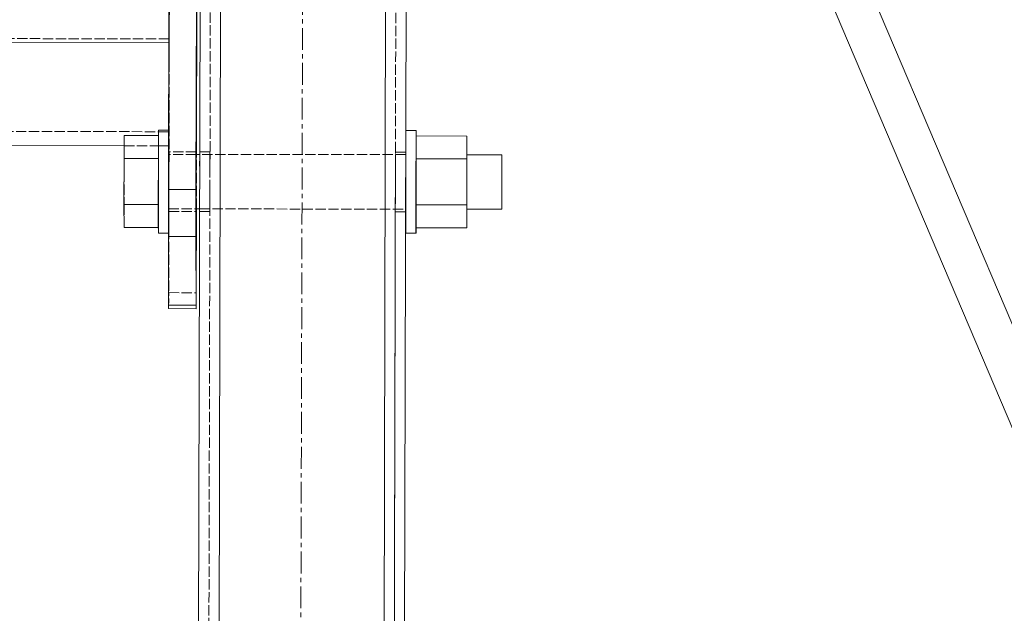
# Model space of a CAD drawing. Header units: millimetres. Extents: x -15129 to 9171, y -18789 to 5877.
# Tile 157 of 256: x -1201 to -915, y -15179 to -15006. Entities that reach past the tile are written whole.
import ezdxf

# ---------------------------------------------------------------- set-up
doc = ezdxf.new("R2010")
doc.units = ezdxf.units.MM
doc.linetypes.add('ACAD_ISO02W100', pattern=[15, 12, -3])
doc.linetypes.add('CENTER', pattern=[50.8, 31.75, -6.35, 6.35, -6.35])
for name, color, linetype in [('AS_Belki', 145, 'Continuous'), ('AS_Blachy', 30, 'Continuous'), ('AS_Sruby', 9, 'Continuous')]:
    doc.layers.add(name, color=color, linetype=linetype)

msp = doc.modelspace()

# ---------------------------------------------------------------- linework, layer by layer
at = {"color": 5, "linetype": 'CENTER', "lineweight": 13, "ltscale": 0.2}
msp.add_line((-1118.09, -14663.04), (-1126.5, -17744.35, 38010), dxfattribs=at)
at = {"layer": 'AS_Belki', "color": 145, "linetype": 'Continuous', "lineweight": 13, "ltscale": 0.25}
for p, q in [((-1142.32, -14758.2), (-1147, -16827.95)), ((-1099, -16828.06), (-1094.32, -14758.31)), ((-1152.99, -16821.93), (-1148.33, -14764.19)), ((-1088.33, -14764.32), (-1092.66, -16678.61)), ((-631.12, -15756.79), (-975.05, -14947.22)), ((-986.31, -14950.81), (-637.55, -15771.74)), ((-1157.96, -15012.76), (-2139.89, -15010.54)), ((-2126.96, -15040.57), (-1170.99, -15042.73))]:
    msp.add_line(p, q, dxfattribs=at)
at = {"layer": 'AS_Belki', "color": 84, "linetype": 'ACAD_ISO02W100', "lineweight": 13, "ltscale": 0.25}
for p, q in [((-1149.99, -16821.94), (-1145.33, -14764.19)), ((-1095.99, -16822.06), (-1091.33, -14764.31)), ((-1157.78, -14960.8), (-1157.95, -15038.66)), ((-1157.89, -15011.66), (-2139.89, -15009.44)), ((-1157.96, -15040.57), (-1157.89, -15011.66)), ((-1157.9, -15012.76), (-1157.96, -15012.76)), ((-2139.95, -15036.44), (-1160.98, -15038.66)), ((-1160.98, -15038.66), (-1158.02, -15038.66)), ((-1158.02, -15038.66), (-1157.96, -15038.66)), ((-1157.96, -15038.66), (-1157.95, -15038.66)), ((-1157.96, -15040.57), (-1157.95, -15038.66)), ((-1157.96, -15042.76), (-1157.96, -15040.57)), ((-1157.96, -15042.76), (-1157.96, -15040.57)), ((-1170.99, -15042.73), (-1161, -15042.75)), ((-1161, -15042.75), (-1160.97, -15042.75)), ((-1160.97, -15042.75), (-1157.96, -15042.76)), ((-1148.98, -15048.7), (-1148.97, -15044.51)), ((-1145.97, -15044.51), (-1148.97, -15044.51)), ((-1148.97, -15045.27), (-1148.97, -15045.41)), ((-1145.97, -15045.27), (-1146, -15061.14)), ((-1145.98, -15050.87), (-1145.97, -15045.41)), ((-1145.97, -15044.51), (-1145.97, -15045.27)), ((-1145.97, -15045.41), (-1145.97, -15045.27)), ((-1092, -15061.2), (-1091.97, -15045.33)), ((-1091.98, -15048.76), (-1091.97, -15044.57)), ((-1088.97, -15044.57), (-1091.97, -15044.57)), ((-1091.97, -15045.33), (-1091.97, -15045.47)), ((-1088.98, -15048.77), (-1088.97, -15044.57)), ((-1088.97, -15045.34), (-1088.97, -15044.57)), ((-1088.97, -15045.47), (-1088.97, -15045.34)), ((-1089, -15057.77), (-1088.99, -15052.98)), ((-1088.99, -15052.98), (-1088.98, -15050.94)), ((-1145.99, -15055.53), (-1146, -15061)), ((-1092, -15061.06), (-1091.99, -15055.59)), ((-1149, -15061.13), (-1149, -15057.7)), ((-1146, -15057.7), (-1146, -15061.14)), ((-1092, -15057.77), (-1092, -15061.2)), ((-1089, -15061.2), (-1089, -15057.77)), ((-1149.01, -15061.89), (-1149, -15061)), ((-1146, -15061.14), (-1146.01, -15061.9)), ((-1094.2, -16031.84), (-1092, -15061.2)), ((-1149.01, -15061.89), (-1146.01, -15061.9)), ((-1092.01, -15061.96), (-1089.01, -15061.96))]:
    msp.add_line(p, q, dxfattribs=at)
at = {"layer": 'AS_Blachy', "color": 145, "linetype": 'Continuous', "lineweight": 13, "ltscale": 0.25}
for p, q in [((-1157.75, -14916.95), (-1158.06, -15055.51)), ((-1149.75, -14916.96), (-1150.06, -15055.52)), ((-1149.9, -15045.27), (-1149.7, -14957.21)), ((-1150, -15048.7), (-1149.98, -15044.51)), ((-1149.98, -15044.51), (-1149.97, -15044.95)), ((-1150.01, -15055.53), (-1150, -15048.7)), ((-1158.06, -15055.51), (-1158.07, -15063.1)), ((-1158.06, -15055.51), (-1150.06, -15055.52)), ((-1150.06, -15055.53), (-1150.07, -15063.11)), ((-1150.01, -15060.99), (-1150.01, -15055.53)), ((-1149.99, -15061.89), (-1150.01, -15060.99)), ((-1149.99, -15085.52), (-1149.94, -15061.13)), ((-1149.99, -15061.5), (-1149.99, -15061.89)), ((-1158.07, -15063.1), (-1158.07, -15069.17)), ((-1150.07, -15063.11), (-1150.07, -15069.18)), ((-1150.07, -15069.18), (-1158.07, -15069.17)), ((-1158.07, -15069.17), (-1158.02, -15089.17)), ((-1150.07, -15069.18), (-1150.02, -15089.18)), ((-1150.01, -15090.18), (-1149.99, -15085.52)), ((-1158.02, -15089.17), (-1158.01, -15090.17)), ((-1158.02, -15089.17), (-1150.02, -15089.18)), ((-1158.01, -15090.17), (-1150.01, -15090.18)), ((-1150.02, -15089.18), (-1150.01, -15090.18))]:
    msp.add_line(p, q, dxfattribs=at)
at = {"layer": 'AS_Blachy', "color": 84, "linetype": 'ACAD_ISO02W100', "lineweight": 13, "ltscale": 0.25}
for p, q in [((-1157.68, -14946.95), (-1157.99, -15085.51)), ((-1158, -15048.69), (-1157.98, -15044.5)), ((-1157.98, -15044.5), (-1157.97, -15044.94)), ((-1149.98, -15044.51), (-1157.98, -15044.5)), ((-1157.97, -15044.94), (-1157.97, -15045.4)), ((-1157.97, -15045.4), (-1157.97, -15050.86)), ((-1149.97, -15044.95), (-1149.97, -15045.4)), ((-1149.97, -15045.4), (-1149.97, -15050.87)), ((-1149.94, -15061.13), (-1149.9, -15045.27)), ((-1158.01, -15055.52), (-1158, -15048.69)), ((-1157.97, -15050.86), (-1157.98, -15057.69)), ((-1149.97, -15050.87), (-1149.98, -15057.7)), ((-1158.01, -15060.99), (-1158.01, -15055.52)), ((-1157.98, -15057.69), (-1157.99, -15061.49)), ((-1149.98, -15057.7), (-1149.99, -15061.5)), ((-1157.99, -15061.88), (-1158.01, -15060.99)), ((-1157.99, -15061.49), (-1157.99, -15061.88)), ((-1157.99, -15061.88), (-1149.99, -15061.89)), ((-1158.01, -15090.17), (-1157.99, -15085.51)), ((-1157.99, -15085.51), (-1149.99, -15085.52))]:
    msp.add_line(p, q, dxfattribs=at)
at = {"layer": 'AS_Sruby', "color": 145, "linetype": 'Continuous', "lineweight": 13, "ltscale": 0.25}
for p, q in [((-1160.97, -15038.22), (-1160.98, -15038.7)), ((-1158.02, -15038.22), (-1160.97, -15038.22)), ((-1088.94, -15038.3), (-1088.95, -15038.78)), ((-1085.94, -15038.3), (-1088.94, -15038.3)), ((-1085.95, -15038.78), (-1085.94, -15038.3)), ((-1085.94, -15038.4), (-1085.94, -15038.3)), ((-1085.93, -15039.07), (-1085.94, -15038.4)), ((-1170.97, -15039.8), (-1171, -15046.49)), ((-1160.99, -15039.81), (-1170.97, -15039.8)), ((-1160.99, -15041.29), (-1161, -15043.3)), ((-1160.98, -15038.7), (-1160.99, -15039.73)), ((-1160.99, -15039.73), (-1160.99, -15041.29)), ((-1088.95, -15039.82), (-1088.96, -15040.46)), ((-1088.95, -15038.78), (-1088.95, -15039.82)), ((-1085.94, -15039.9), (-1085.97, -15046.58)), ((-1085.97, -15043.38), (-1085.96, -15041.37)), ((-1085.96, -15041.37), (-1085.95, -15039.82)), ((-1085.95, -15039.82), (-1085.95, -15038.78)), ((-1071.14, -15039.91), (-1085.94, -15039.9)), ((-1085.93, -15039.84), (-1085.93, -15039.07)), ((-1071.17, -15046.6), (-1071.14, -15039.91)), ((-1071.13, -15045.36), (-1071.14, -15039.91)), ((-1161, -15043.3), (-1161, -15045.69)), ((-1085.97, -15045.77), (-1085.97, -15043.38)), ((-1171, -15046.49), (-1171.02, -15059.86)), ((-1171, -15046.49), (-1161.01, -15046.5)), ((-1161, -15045.69), (-1161.01, -15048.37)), ((-1148.97, -15045.27), (-1149.99, -15045.27)), ((-1085.97, -15046.58), (-1085.99, -15059.96)), ((-1085.98, -15048.45), (-1085.97, -15045.77)), ((-1085.97, -15046.58), (-1071.17, -15046.6)), ((-1071.19, -15059.98), (-1071.17, -15046.6)), ((-1060.98, -15045.37), (-1071.15, -15045.36)), ((-1061, -15049.3), (-1060.99, -15046.95)), ((-1060.99, -15046.95), (-1060.98, -15045.57)), ((-1060.97, -15046.37), (-1060.98, -15045.37)), ((-1060.98, -15045.57), (-1060.98, -15045.37)), ((-1060.97, -15048.43), (-1060.97, -15046.37)), ((-1161.01, -15048.37), (-1161.01, -15051.23)), ((-1085.98, -15051.31), (-1085.98, -15048.45)), ((-1061, -15052.26), (-1061, -15049.3)), ((-1060.97, -15051.23), (-1060.97, -15048.43)), ((-1161.01, -15051.23), (-1161.02, -15054.17)), ((-1088.99, -15052.97), (-1088.99, -15054.25)), ((-1085.99, -15054.25), (-1085.98, -15051.31)), ((-1071.17, -15052.24), (-1071.17, -15055.36)), ((-1061.01, -15055.37), (-1061, -15052.26)), ((-1060.97, -15054.34), (-1060.97, -15051.23)), ((-1161.02, -15054.17), (-1161.02, -15057.07)), ((-1088.99, -15054.25), (-1088.99, -15057.15)), ((-1085.99, -15057.15), (-1085.99, -15054.25)), ((-1061.01, -15058.17), (-1061.01, -15055.37)), ((-1060.98, -15057.3), (-1060.97, -15054.34)), ((-1161.02, -15057.07), (-1161.02, -15059.82)), ((-1088.99, -15057.15), (-1088.99, -15059.9)), ((-1085.99, -15059.91), (-1085.99, -15057.15)), ((-1071.17, -15058.16), (-1071.17, -15060.22)), ((-1061, -15060.23), (-1061.01, -15058.17)), ((-1060.99, -15059.65), (-1060.98, -15057.3)), ((-1171.02, -15059.86), (-1161.02, -15059.87)), ((-1171.02, -15059.86), (-1171, -15066.55)), ((-1161.02, -15059.82), (-1161.02, -15062.32)), ((-1150, -15061.13), (-1149, -15061.13)), ((-1089, -15061.2), (-1088.99, -15061.2)), ((-1088.99, -15059.9), (-1088.99, -15062.4)), ((-1085.99, -15062.4), (-1085.99, -15059.91)), ((-1085.99, -15059.96), (-1071.19, -15059.98)), ((-1071.17, -15066.66), (-1071.19, -15059.98)), ((-1071.17, -15060.22), (-1071.17, -15061.22)), ((-1071.17, -15061.22), (-1061, -15061.23)), ((-1071.17, -15066.66), (-1071.15, -15061.22)), ((-1061, -15061.23), (-1061, -15060.23)), ((-1061, -15061.23), (-1060.99, -15061.03)), ((-1060.99, -15061.03), (-1060.99, -15059.65)), ((-1161.02, -15062.32), (-1161.02, -15064.46)), ((-1088.99, -15062.4), (-1088.99, -15064.55)), ((-1085.99, -15064.55), (-1085.99, -15062.4)), ((-1171, -15066.55), (-1161.02, -15066.56)), ((-1161.02, -15064.46), (-1161.02, -15066.18)), ((-1161.02, -15066.18), (-1161.01, -15067.39)), ((-1088.99, -15064.55), (-1088.99, -15066.26)), ((-1088.99, -15066.26), (-1088.98, -15067.47)), ((-1085.99, -15066.26), (-1085.99, -15064.55)), ((-1085.98, -15067.48), (-1085.99, -15066.26)), ((-1085.97, -15066.65), (-1071.17, -15066.66)), ((-1085.97, -15067.76), (-1085.96, -15066.73)), ((-1085.96, -15066.73), (-1085.96, -15066.66)), ((-1161.01, -15067.39), (-1161.01, -15068.06)), ((-1161.01, -15068.06), (-1161, -15068.15)), ((-1161, -15068.15), (-1158.07, -15068.16)), ((-1088.98, -15067.47), (-1088.98, -15068.14)), ((-1088.98, -15068.14), (-1088.97, -15068.24)), ((-1088.97, -15068.24), (-1085.97, -15068.24)), ((-1085.98, -15068.14), (-1085.98, -15067.48)), ((-1085.97, -15068.24), (-1085.98, -15068.14)), ((-1085.97, -15068.24), (-1085.97, -15067.76))]:
    msp.add_line(p, q, dxfattribs=at)
at = {"layer": 'AS_Sruby', "color": 84, "linetype": 'ACAD_ISO02W100', "lineweight": 13, "ltscale": 0.25}
for p, q in [((-1160.97, -15038.22), (-1160.97, -15038.32)), ((-1160.97, -15038.32), (-1160.96, -15038.98)), ((-1157.97, -15038.22), (-1158.02, -15038.22)), ((-1157.98, -15038.7), (-1157.97, -15038.22)), ((-1157.97, -15038.32), (-1157.97, -15038.22)), ((-1157.96, -15038.99), (-1157.97, -15038.32)), ((-1088.94, -15038.3), (-1088.94, -15038.4)), ((-1088.94, -15038.4), (-1088.93, -15039.06)), ((-1170.97, -15039.8), (-1170.96, -15046.49)), ((-1161, -15046.5), (-1160.97, -15039.81)), ((-1160.97, -15039.81), (-1160.99, -15039.81)), ((-1160.96, -15046.5), (-1160.97, -15039.81)), ((-1160.96, -15038.98), (-1160.96, -15040.2)), ((-1160.96, -15040.2), (-1160.96, -15041.91)), ((-1158, -15043.3), (-1157.99, -15041.29)), ((-1157.99, -15039.74), (-1157.98, -15038.7)), ((-1157.99, -15041.29), (-1157.99, -15039.74)), ((-1157.96, -15040.2), (-1157.96, -15038.99)), ((-1157.96, -15041.91), (-1157.96, -15040.2)), ((-1088.96, -15041.37), (-1088.97, -15043.38)), ((-1088.96, -15040.46), (-1088.96, -15041.37)), ((-1088.93, -15039.06), (-1088.93, -15040.28)), ((-1088.93, -15040.28), (-1088.92, -15041.99)), ((-1085.94, -15039.9), (-1085.93, -15046.58)), ((-1085.93, -15040.28), (-1085.93, -15039.84)), ((-1085.92, -15041.99), (-1085.93, -15040.28)), ((-1160.96, -15041.91), (-1160.95, -15044.06)), ((-1160.95, -15044.06), (-1160.95, -15046.55)), ((-1158, -15045.69), (-1158, -15043.3)), ((-1157.95, -15044.06), (-1157.96, -15041.91)), ((-1157.95, -15044.47), (-1157.95, -15044.06)), ((-1088.97, -15043.38), (-1088.97, -15045.77)), ((-1088.92, -15041.99), (-1088.92, -15044.14)), ((-1088.92, -15044.14), (-1088.92, -15046.63)), ((-1085.92, -15044.14), (-1085.92, -15041.99)), ((-1085.92, -15046.64), (-1085.92, -15044.14)), ((-1170.96, -15046.49), (-1170.97, -15059.86)), ((-1161.02, -15059.87), (-1161, -15046.5)), ((-1160.96, -15046.5), (-1161.01, -15046.5)), ((-1160.97, -15059.87), (-1160.96, -15046.5)), ((-1160.95, -15046.55), (-1160.96, -15049.3)), ((-1158.01, -15048.37), (-1158, -15045.69)), ((-1157.99, -15046.84), (-1158, -15049.19)), ((-1157.98, -15045.46), (-1157.99, -15046.84)), ((-1157.98, -15045.26), (-1157.97, -15046.26)), ((-1149.99, -15045.27), (-1157.98, -15045.26)), ((-1157.98, -15045.26), (-1157.98, -15045.46)), ((-1157.97, -15046.26), (-1157.97, -15048.32)), ((-1157.96, -15049.31), (-1157.95, -15046.56)), ((-1157.95, -15045.22), (-1157.95, -15044.47)), ((-1157.95, -15046.56), (-1157.95, -15045.22)), ((-1088.97, -15045.34), (-1148.97, -15045.27)), ((-1088.97, -15045.77), (-1088.98, -15048.45)), ((-1088.95, -15045.34), (-1088.97, -15045.34)), ((-1088.97, -15049.27), (-1088.96, -15046.92)), ((-1088.96, -15046.92), (-1088.95, -15045.54)), ((-1088.94, -15046.34), (-1088.95, -15045.34)), ((-1088.95, -15045.54), (-1088.95, -15045.34)), ((-1088.94, -15048.4), (-1088.94, -15046.34)), ((-1088.92, -15046.63), (-1088.92, -15049.39)), ((-1085.93, -15046.58), (-1085.94, -15059.96)), ((-1071.13, -15046.6), (-1085.93, -15046.58)), ((-1085.92, -15049.39), (-1085.92, -15046.64)), ((-1071.16, -15046.94), (-1071.17, -15049.29)), ((-1071.15, -15045.56), (-1071.16, -15046.94)), ((-1071.15, -15045.36), (-1071.14, -15046.36)), ((-1071.15, -15045.36), (-1071.15, -15045.56)), ((-1071.14, -15046.36), (-1071.14, -15048.42)), ((-1071.14, -15059.98), (-1071.13, -15046.6)), ((-1071.13, -15046.6), (-1071.13, -15045.36)), ((-1160.96, -15049.3), (-1160.96, -15052.21)), ((-1158.01, -15051.23), (-1158.01, -15048.37)), ((-1158, -15049.19), (-1158, -15052.15)), ((-1157.97, -15048.32), (-1157.97, -15051.12)), ((-1157.96, -15052.21), (-1157.96, -15049.31)), ((-1088.98, -15048.45), (-1088.98, -15051.31)), ((-1088.97, -15052.22), (-1088.97, -15049.27)), ((-1088.94, -15051.2), (-1088.94, -15048.4)), ((-1088.92, -15049.39), (-1088.93, -15052.29)), ((-1085.93, -15052.29), (-1085.92, -15049.39)), ((-1071.17, -15049.29), (-1071.17, -15052.24)), ((-1071.14, -15048.42), (-1071.14, -15051.22)), ((-1160.96, -15052.21), (-1160.96, -15055.14)), ((-1158.02, -15054.17), (-1158.01, -15051.23)), ((-1158, -15052.15), (-1158.01, -15055.26)), ((-1157.97, -15051.12), (-1157.97, -15054.23)), ((-1157.96, -15055.15), (-1157.96, -15052.21)), ((-1088.98, -15051.31), (-1088.99, -15052.97)), ((-1088.97, -15055.34), (-1088.97, -15052.22)), ((-1088.94, -15054.31), (-1088.94, -15051.2)), ((-1088.93, -15052.29), (-1088.93, -15055.23)), ((-1085.93, -15055.23), (-1085.93, -15052.29)), ((-1071.14, -15051.22), (-1071.14, -15054.33)), ((-1160.96, -15055.14), (-1160.97, -15058.01)), ((-1158.02, -15057.07), (-1158.02, -15054.17)), ((-1158.01, -15055.26), (-1158.01, -15058.06)), ((-1157.97, -15054.23), (-1157.98, -15057.19)), ((-1157.97, -15058.01), (-1157.96, -15055.15)), ((-1088.97, -15058.14), (-1088.97, -15055.34)), ((-1088.95, -15057.27), (-1088.94, -15054.31)), ((-1085.93, -15058.09), (-1085.93, -15055.23)), ((-1071.17, -15055.36), (-1071.17, -15058.16)), ((-1071.14, -15054.33), (-1071.15, -15057.29)), ((-1160.97, -15058.01), (-1160.97, -15060.69)), ((-1158.02, -15059.82), (-1158.02, -15057.07)), ((-1158.01, -15058.06), (-1158, -15060.12)), ((-1157.98, -15057.19), (-1157.99, -15059.54)), ((-1157.97, -15060.69), (-1157.97, -15058.01)), ((-1088.97, -15060.2), (-1088.97, -15058.14)), ((-1088.95, -15059.62), (-1088.95, -15057.27)), ((-1088.93, -15058.09), (-1088.94, -15060.77)), ((-1085.94, -15060.77), (-1085.93, -15058.09)), ((-1071.15, -15057.29), (-1071.15, -15059.64)), ((-1170.97, -15059.86), (-1171, -15066.55)), ((-1161.02, -15059.87), (-1160.97, -15059.87)), ((-1161, -15066.56), (-1161.02, -15059.87)), ((-1161, -15066.56), (-1160.97, -15059.87)), ((-1160.97, -15060.69), (-1160.98, -15063.08)), ((-1158.02, -15062.32), (-1158.02, -15059.82)), ((-1158, -15060.12), (-1158, -15061.12)), ((-1157.99, -15060.92), (-1158, -15061.12)), ((-1158, -15061.12), (-1150, -15061.13)), ((-1157.99, -15059.54), (-1157.99, -15060.92)), ((-1157.97, -15061.14), (-1157.97, -15060.69)), ((-1157.97, -15061.93), (-1157.97, -15061.14)), ((-1149, -15061.13), (-1089, -15061.2)), ((-1088.99, -15061.2), (-1088.97, -15061.2)), ((-1088.97, -15061.2), (-1088.97, -15060.2)), ((-1088.97, -15061.2), (-1088.96, -15061)), ((-1088.96, -15061), (-1088.95, -15059.62)), ((-1088.94, -15060.77), (-1088.95, -15063.16)), ((-1085.99, -15059.96), (-1085.97, -15066.65)), ((-1085.94, -15059.96), (-1085.97, -15066.65)), ((-1085.95, -15063.16), (-1085.94, -15060.77)), ((-1071.19, -15059.98), (-1071.14, -15059.98)), ((-1071.16, -15061.02), (-1071.17, -15061.22)), ((-1071.15, -15059.64), (-1071.16, -15061.02)), ((-1071.15, -15061.22), (-1071.14, -15059.98)), ((-1160.98, -15063.08), (-1160.98, -15065.09)), ((-1158.02, -15064.47), (-1158.02, -15062.32)), ((-1157.98, -15063.08), (-1157.97, -15061.93)), ((-1157.98, -15065.09), (-1157.98, -15063.08)), ((-1088.95, -15063.16), (-1088.95, -15065.17)), ((-1085.95, -15065.17), (-1085.95, -15063.16)), ((-1161.02, -15066.56), (-1161, -15066.56)), ((-1160.99, -15066.64), (-1161, -15067.68)), ((-1160.98, -15065.09), (-1160.99, -15066.64)), ((-1158.02, -15066.18), (-1158.02, -15064.47)), ((-1158.01, -15067.39), (-1158.02, -15066.18)), ((-1158, -15067.68), (-1157.99, -15066.64)), ((-1157.99, -15066.64), (-1157.98, -15065.09)), ((-1088.96, -15066.72), (-1088.97, -15067.76)), ((-1088.95, -15065.17), (-1088.96, -15066.72)), ((-1085.96, -15066.66), (-1085.95, -15065.17)), ((-1161, -15067.68), (-1161, -15068.15)), ((-1158.07, -15068.16), (-1158, -15068.16)), ((-1158.01, -15068.06), (-1158.01, -15067.39)), ((-1158, -15068.16), (-1158.01, -15068.06)), ((-1158, -15068.16), (-1158, -15067.68)), ((-1088.97, -15067.76), (-1088.97, -15068.24))]:
    msp.add_line(p, q, dxfattribs=at)

doc.saveas('drawing.dxf')
